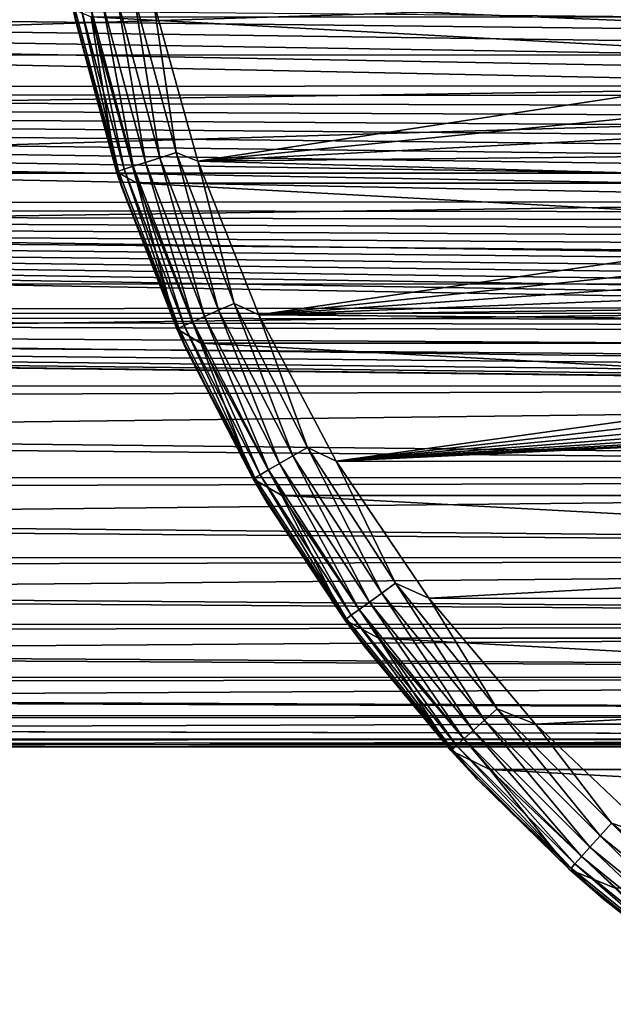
# Model space of a CAD drawing. Header units: metres. Extents: x -139 to 105, y -30 to 40.
# Tile 114 of 153: x 45 to 56, y -25 to -6. Entities that reach past the tile are written whole.
import ezdxf

# ---------------------------------------------------------------- set-up
doc = ezdxf.new("R2010")
doc.units = ezdxf.units.M
doc.layers.add('solid_150_SW0003', color=7, linetype='CONTINUOUS')

msp = doc.modelspace()

# ---------------------------------------------------------------- linework, layer by layer
at = {"layer": 'solid_150_SW0003'}
for points in [[(45.699398, -6.440084, 22.137949), (45.175362, -3.238975, 22.137949), (45.65554, -6.2372, 3.937949)], [(45.69236, -6.229532, 22.471731), (45.175362, -3.238975, 22.137949), (45.699398, -6.440084, 22.137949)], [(26.666658, -7.090243, 94.763786), (100.499969, -7.093896, 94.762405), (100.499969, -4.788538, 95.481049)], [(26.666658, -5.945813, 95.158501), (26.666658, -7.090243, 94.763786), (100.499969, -4.788538, 95.481049)], [(-40, -5.513158, 56.837009), (62.653793, -7.405164, 57.484196), (62.835087, -7.658731, 57.58728)], [(-40, -7.761277, 57.630123), (-40, -5.513158, 56.837009), (62.835087, -7.658731, 57.58728)], [(-40, -5.513158, 56.837009), (62.486519, -7.15484, 57.386364), (62.653793, -7.405164, 57.484196)], [(-40, -5.513158, 56.837009), (62.333023, -6.907906, 57.293625), (62.486519, -7.15484, 57.386364)], [(-40, -5.513158, 56.837009), (62.192188, -6.664746, 57.205914), (62.333023, -6.907906, 57.293625)], [(-40, -5.513158, 56.837009), (62.06472, -6.425297, 57.122986), (62.192188, -6.664746, 57.205914)], [(46.487377, -6.060545, 23.489986), (46.208767, -6.119765, 23.311325), (47.00618, -9.095744, 23.311325)], [(47.277073, -9.007726, 23.489986), (46.797913, -5.994539, 23.600716), (46.487377, -6.060545, 23.489986)], [(47.277073, -9.007726, 23.489986), (46.487377, -6.060545, 23.489986), (47.00618, -9.095744, 23.311325)], [(47.159191, -6.090719, 23.637949), (46.797913, -5.994539, 23.600716), (47.579006, -8.909621, 23.600716)], [(47.277073, -9.007726, 23.489986), (47.579006, -8.909621, 23.600716), (46.797913, -5.994539, 23.600716)], [(47.159191, -6.090719, 23.637949), (63.308258, -6.748047, 23.637949), (62.891827, -5.970055, 23.637949)], [(45.65554, -6.2372, 3.937949), (45.993919, -6.381353, 3.637949), (46.468353, -9.270657, 3.937949)], [(45.699398, -6.440084, 22.137949), (45.65554, -6.2372, 3.937949), (46.468353, -9.270657, 3.937949)], [(45.801014, -6.206436, 22.789078), (45.69236, -6.229532, 22.471731), (46.50407, -9.258888, 22.471731)], [(46.50407, -9.258888, 22.471731), (45.69236, -6.229532, 22.471731), (45.699398, -6.440084, 22.137949)], [(45.976086, -6.169224, 23.073709), (45.801014, -6.206436, 22.789078), (46.609718, -9.224562, 22.789078)], [(46.609718, -9.224562, 22.789078), (45.801014, -6.206436, 22.789078), (46.50407, -9.258888, 22.471731)], [(46.208767, -6.119765, 23.311325), (45.976086, -6.169224, 23.073709), (46.779942, -9.169253, 23.073709)], [(46.779942, -9.169253, 23.073709), (45.976086, -6.169224, 23.073709), (46.609718, -9.224562, 22.789078)], [(47.00618, -9.095744, 23.311325), (46.208767, -6.119765, 23.311325), (46.779942, -9.169253, 23.073709)], [(47.984165, -9.07477, 23.637949), (63.308258, -6.748047, 23.637949), (47.159191, -6.090719, 23.637949)], [(47.984165, -9.07477, 23.637949), (47.159191, -6.090719, 23.637949), (47.579006, -8.909621, 23.600716)], [(103.144096, -9.485468, 3.637949), (46.855904, -9.485468, 3.637949), (45.993919, -6.381353, 3.637949)], [(46.468353, -9.270657, 3.937949), (45.993919, -6.381353, 3.637949), (46.855904, -9.485468, 3.637949)], [(104.006081, -6.381353, 3.637949), (103.144096, -9.485468, 3.637949), (45.993919, -6.381353, 3.637949)], [(46.565979, -9.565904, 22.137949), (45.699398, -6.440084, 22.137949), (46.468353, -9.270657, 3.937949)], [(46.50407, -9.258888, 22.471731), (45.699398, -6.440084, 22.137949), (46.565979, -9.565904, 22.137949)], [(47.984165, -9.07477, 23.637949), (63.776577, -7.501052, 23.637949), (63.308258, -6.748047, 23.637949)], [(26.666658, -7.090243, 94.763786), (26.666658, -8.208178, 94.300789), (100.499969, -7.093896, 94.762405)], [(26.666658, -9.295751, 93.771202), (100.499969, -9.295961, 93.771095), (100.499969, -7.093896, 94.762405)], [(26.666658, -8.208178, 94.300789), (26.666658, -9.295751, 93.771202), (100.499969, -7.093896, 94.762405)], [(47.984165, -9.07477, 23.637949), (64.290771, -8.219518, 23.637949), (63.776577, -7.501052, 23.637949)], [(-40, -7.761277, 57.630123), (62.835087, -7.658731, 57.58728), (62.980183, -7.850962, 57.668144)], [(-40, -7.761277, 57.630123), (64.708984, -9.628615, 58.533089), (64.953865, -9.828052, 58.644123)], [(-40, -9.899261, 58.684494), (-40, -7.761277, 57.630123), (64.953865, -9.828052, 58.644123)], [(-40, -7.761277, 57.630123), (64.475029, -9.429318, 58.425087), (64.708984, -9.628615, 58.533089)], [(-40, -7.761277, 57.630123), (64.252907, -9.22972, 58.319824), (64.475029, -9.429318, 58.425087)], [(-40, -7.761277, 57.630123), (64.041771, -9.030255, 58.21748), (64.252907, -9.22972, 58.319824)], [(-40, -7.761277, 57.630123), (63.840542, -8.831483, 58.118279), (64.041771, -9.030255, 58.21748)], [(-40, -7.761277, 57.630123), (63.649395, -8.63341, 58.022144), (63.840542, -8.831483, 58.118279)], [(-40, -7.761277, 57.630123), (63.468567, -8.435955, 57.928974), (63.649395, -8.63341, 58.022144)], [(-40, -7.761277, 57.630123), (63.297054, -8.239565, 57.838898), (63.468567, -8.435955, 57.928974)], [(-40, -7.761277, 57.630123), (63.134026, -8.044628, 57.75201), (63.297054, -8.239565, 57.838898)], [(-40, -7.761277, 57.630123), (62.980183, -7.850962, 57.668144), (63.134026, -8.044628, 57.75201)], [(47.984165, -9.07477, 23.637949), (64.848808, -8.899096, 23.637949), (64.290771, -8.219518, 23.637949)], [(48.370502, -11.856215, 23.489986), (47.579006, -8.909621, 23.600716), (47.277073, -9.007726, 23.489986)], [(47.984165, -9.07477, 23.637949), (47.579006, -8.909621, 23.600716), (48.66053, -11.727088, 23.600716)], [(48.370502, -11.856215, 23.489986), (48.66053, -11.727088, 23.600716), (47.579006, -8.909621, 23.600716)], [(47.984165, -9.07477, 23.637949), (65.45462, -9.545377, 23.637949), (64.848808, -8.899096, 23.637949)], [(46.779942, -9.169253, 23.073709), (46.609718, -9.224562, 22.789078), (47.729473, -12.141621, 22.789078)], [(47.00618, -9.095744, 23.311325), (46.779942, -9.169253, 23.073709), (47.892979, -12.068823, 23.073709)], [(47.892979, -12.068823, 23.073709), (46.779942, -9.169253, 23.073709), (47.729473, -12.141621, 22.789078)], [(47.277073, -9.007726, 23.489986), (47.00618, -9.095744, 23.311325), (48.110298, -11.972067, 23.311325)], [(48.110298, -11.972067, 23.311325), (47.00618, -9.095744, 23.311325), (47.892979, -12.068823, 23.073709)], [(48.370502, -11.856215, 23.489986), (47.277073, -9.007726, 23.489986), (48.110298, -11.972067, 23.311325)], [(49.122177, -11.939811, 23.637949), (65.45462, -9.545377, 23.637949), (47.984165, -9.07477, 23.637949)], [(49.122177, -11.939811, 23.637949), (47.984165, -9.07477, 23.637949), (48.66053, -11.727088, 23.600716)], [(26.666658, -9.295751, 93.771202), (26.666658, -10.34947, 93.176743), (100.499969, -9.295961, 93.771095)], [(26.666658, -10.34947, 93.176743), (100.499969, -11.362654, 92.5215), (100.499969, -9.295961, 93.771095)], [(46.468353, -9.270657, 3.937949), (46.855904, -9.485468, 3.637949), (47.593704, -12.202254, 3.937949)], [(46.565979, -9.565904, 22.137949), (46.468353, -9.270657, 3.937949), (47.593704, -12.202254, 3.937949)], [(46.609718, -9.224562, 22.789078), (46.50407, -9.258888, 22.471731), (47.627995, -12.186803, 22.471731)], [(47.627995, -12.186803, 22.471731), (46.50407, -9.258888, 22.471731), (46.565979, -9.565904, 22.137949)], [(47.729473, -12.141621, 22.789078), (46.609718, -9.224562, 22.789078), (47.627995, -12.186803, 22.471731)], [(101.955551, -12.46792, 3.637949), (48.044449, -12.46792, 3.637949), (46.855904, -9.485468, 3.637949)], [(47.593704, -12.202254, 3.937949), (46.855904, -9.485468, 3.637949), (48.044449, -12.46792, 3.637949)], [(103.144096, -9.485468, 3.637949), (101.955551, -12.46792, 3.637949), (46.855904, -9.485468, 3.637949)], [(49.122177, -11.939811, 23.637949), (66.100906, -10.151193, 23.637949), (65.45462, -9.545377, 23.637949)], [(47.76498, -12.57989, 22.137949), (46.565979, -9.565904, 22.137949), (47.593704, -12.202254, 3.937949)], [(47.627995, -12.186803, 22.471731), (46.565979, -9.565904, 22.137949), (47.76498, -12.57989, 22.137949)], [(-40, -9.899261, 58.684494), (64.953865, -9.828052, 58.644123), (65.210411, -10.027138, 58.757961)], [(-40, -9.899261, 58.684494), (68.005981, -11.683316, 59.830086), (68.269295, -11.801047, 59.915474)], [(-40, -11.896626, 59.98576), (-40, -9.899261, 58.684494), (68.269295, -11.801047, 59.915474)], [(-40, -9.899261, 58.684494), (67.750183, -11.563715, 59.744671), (68.005981, -11.683316, 59.830086)], [(-40, -9.899261, 58.684494), (67.45359, -11.417333, 59.641918), (67.750183, -11.563715, 59.744671)], [(-40, -9.899261, 58.684494), (67.167618, -11.268381, 59.539349), (67.45359, -11.417333, 59.641918)], [(-40, -9.899261, 58.684494), (66.891434, -11.117547, 59.437485), (67.167618, -11.268381, 59.539349)], [(-40, -9.899261, 58.684494), (66.624199, -10.965535, 59.336834), (66.891434, -11.117547, 59.437485)], [(-40, -9.899261, 58.684494), (66.36628, -10.812119, 59.237255), (66.624199, -10.965535, 59.336834)], [(-40, -9.899261, 58.684494), (66.118103, -10.656927, 59.138531), (66.36628, -10.812119, 59.237255)], [(-40, -9.899261, 58.684494), (65.878922, -10.500464, 59.041016), (66.118103, -10.656927, 59.138531)], [(-40, -9.899261, 58.684494), (65.64801, -10.343252, 58.94503), (65.878922, -10.500464, 59.041016)], [(-40, -9.899261, 58.684494), (65.424889, -10.185653, 58.850784), (65.64801, -10.343252, 58.94503)], [(-40, -9.899261, 58.684494), (65.210411, -10.027138, 58.757961), (65.424889, -10.185653, 58.850784)], [(49.122177, -11.939811, 23.637949), (66.780479, -10.709226, 23.637949), (66.100906, -10.151193, 23.637949)], [(26.666658, -10.34947, 93.176743), (26.666658, -11.365859, 92.519287), (100.499969, -11.362654, 92.5215)], [(49.122177, -11.939811, 23.637949), (67.498947, -11.223425, 23.637949), (66.780479, -10.709226, 23.637949)], [(26.666658, -12.341339, 91.800972), (100.499969, -13.263636, 91.031929), (100.499969, -11.362654, 92.5215)], [(26.666658, -11.365859, 92.519287), (26.666658, -12.341339, 91.800972), (100.499969, -11.362654, 92.5215)], [(49.122177, -11.939811, 23.637949), (68.251953, -11.691742, 23.637949), (67.498947, -11.223425, 23.637949)], [(49.755695, -14.574806, 23.489986), (48.66053, -11.727088, 23.600716), (48.370502, -11.856215, 23.489986)], [(49.122177, -11.939811, 23.637949), (48.66053, -11.727088, 23.600716), (50.030636, -14.41607, 23.600716)], [(49.755695, -14.574806, 23.489986), (50.030636, -14.41607, 23.600716), (48.66053, -11.727088, 23.600716)], [(49.122177, -11.939811, 23.637949), (69.029945, -12.108175, 23.637949), (68.251953, -11.691742, 23.637949)], [(-40, -11.896626, 59.98576), (68.269295, -11.801047, 59.915474), (68.539986, -11.917037, 60.000885)], [(-40, -11.896626, 59.98576), (74.238304, -13.28914, 61.116245), (75.000008, -13.307758, 61.132816)], [(-40, -13.724977, 61.515438), (-40, -11.896626, 59.98576), (75.000008, -13.307758, 61.132816)], [(-40, -11.896626, 59.98576), (73.479233, -13.231025, 61.064774), (74.238304, -13.28914, 61.116245)], [(-40, -11.896626, 59.98576), (72.707001, -13.129777, 60.976059), (73.479233, -13.231025, 61.064774)], [(-40, -11.896626, 59.98576), (71.908447, -12.981927, 60.848648), (72.707001, -13.129777, 60.976059)], [(-40, -11.896626, 59.98576), (71.089485, -12.78757, 60.684929), (71.908447, -12.981927, 60.848648)], [(-40, -11.896626, 59.98576), (70.252106, -12.54571, 60.486984), (71.089485, -12.78757, 60.684929)], [(-40, -11.896626, 59.98576), (69.396294, -12.254672, 60.256985), (70.252106, -12.54571, 60.486984)], [(-40, -11.896626, 59.98576), (69.103485, -12.143838, 60.171669), (69.396294, -12.254672, 60.256985)], [(-40, -11.896626, 59.98576), (68.818047, -12.031297, 60.086292), (69.103485, -12.143838, 60.171669)], [(-40, -11.896626, 59.98576), (68.539986, -11.917037, 60.000885), (68.818047, -12.031297, 60.086292)], [(48.370502, -11.856215, 23.489986), (48.110298, -11.972067, 23.311325), (49.509022, -14.717222, 23.311325)], [(49.755695, -14.574806, 23.489986), (48.370502, -11.856215, 23.489986), (49.509022, -14.717222, 23.311325)], [(50.56617, -14.670929, 23.637949), (69.029945, -12.108175, 23.637949), (49.122177, -11.939811, 23.637949)], [(50.56617, -14.670929, 23.637949), (49.122177, -11.939811, 23.637949), (50.030636, -14.41607, 23.600716)], [(47.892979, -12.068823, 23.073709), (47.729473, -12.141621, 22.789078), (49.14801, -14.925653, 22.789078)], [(48.110298, -11.972067, 23.311325), (47.892979, -12.068823, 23.073709), (49.303009, -14.836164, 23.073709)], [(49.303009, -14.836164, 23.073709), (47.892979, -12.068823, 23.073709), (49.14801, -14.925653, 22.789078)], [(49.509022, -14.717222, 23.311325), (48.110298, -11.972067, 23.311325), (49.303009, -14.836164, 23.073709)], [(50.56617, -14.670929, 23.637949), (69.831734, -12.471044, 23.637949), (69.029945, -12.108175, 23.637949)], [(47.593704, -12.202254, 3.937949), (48.044449, -12.46792, 3.637949), (49.019238, -15, 3.937949)], [(47.76498, -12.57989, 22.137949), (47.593704, -12.202254, 3.937949), (49.019238, -15, 3.937949)], [(47.729473, -12.141621, 22.789078), (47.627995, -12.186803, 22.471731), (49.051807, -14.981196, 22.471731)], [(49.051807, -14.981196, 22.471731), (47.627995, -12.186803, 22.471731), (47.76498, -12.57989, 22.137949)], [(49.14801, -14.925653, 22.789078), (47.729473, -12.141621, 22.789078), (49.051807, -14.981196, 22.471731)], [(26.666658, -12.341339, 91.800972), (26.666658, -13.271824, 91.024666), (100.499969, -13.263636, 91.031929)], [(100.448036, -15.312876, 3.637949), (49.55196, -15.312876, 3.637949), (48.044449, -12.46792, 3.637949)], [(49.019238, -15, 3.937949), (48.044449, -12.46792, 3.637949), (49.55196, -15.312876, 3.637949)], [(101.955551, -12.46792, 3.637949), (100.448036, -15.312876, 3.637949), (48.044449, -12.46792, 3.637949)], [(50.56617, -14.670929, 23.637949), (70.661324, -12.782981, 23.637949), (69.831734, -12.471044, 23.637949)], [(49.282375, -15.446808, 22.137949), (47.76498, -12.57989, 22.137949), (49.019238, -15, 3.937949)], [(49.051807, -14.981196, 22.471731), (47.76498, -12.57989, 22.137949), (49.282375, -15.446808, 22.137949)], [(50.56617, -14.670929, 23.637949), (71.508286, -13.040371, 23.637949), (70.661324, -12.782981, 23.637949)], [(50.56617, -14.670929, 23.637949), (72.364265, -13.240045, 23.637949), (71.508286, -13.040371, 23.637949)], [(-40, -13.724977, 61.515438), (75.000008, -13.307758, 61.132816), (100.499969, -14.969843, 62.7999)], [(26.666658, -14.153364, 90.193657), (100.499969, -14.97121, 89.324089), (100.499969, -13.263636, 91.031929)], [(26.666658, -13.271824, 91.024666), (26.666658, -14.153364, 90.193657), (100.499969, -13.263636, 91.031929)], [(50.56617, -14.670929, 23.637949), (73.236969, -13.383622, 23.637949), (72.364265, -13.240045, 23.637949)], [(50.56617, -14.670929, 23.637949), (74.119286, -13.470695, 23.637949), (73.236969, -13.383622, 23.637949)], [(50.56617, -14.670929, 23.637949), (75.880714, -13.470695, 23.637949), (75, -13.5, 23.637949)], [(99.418167, -14.696926, 23.637949), (75.880714, -13.470695, 23.637949), (50.56617, -14.670929, 23.637949)], [(50.56617, -14.670929, 23.637949), (75, -13.5, 23.637949), (74.119286, -13.470695, 23.637949)], [(-40, -15.358339, 63.251785), (-40, -13.724977, 61.515438), (100.499969, -14.969843, 62.7999)], [(26.666658, -14.153364, 90.193657), (26.666658, -14.982724, 89.311073), (100.499969, -14.97121, 89.324089)], [(51.417469, -17.133713, 23.489986), (50.030636, -14.41607, 23.600716), (49.755695, -14.574806, 23.489986)], [(50.56617, -14.670929, 23.637949), (50.030636, -14.41607, 23.600716), (51.674309, -16.947107, 23.600716)], [(51.417469, -17.133713, 23.489986), (51.674309, -16.947107, 23.600716), (50.030636, -14.41607, 23.600716)], [(49.755695, -14.574806, 23.489986), (49.509022, -14.717222, 23.311325), (51.187035, -17.301132, 23.311325)], [(51.417469, -17.133713, 23.489986), (49.755695, -14.574806, 23.489986), (51.187035, -17.301132, 23.311325)], [(52.296257, -17.226213, 23.637949), (50.56617, -14.670929, 23.637949), (51.674309, -16.947107, 23.600716)], [(99.418167, -14.696926, 23.637949), (50.56617, -14.670929, 23.637949), (52.296257, -17.226213, 23.637949)], [(99.418167, -14.696926, 23.637949), (52.296257, -17.226213, 23.637949), (97.685577, -17.250267, 23.637949)], [(49.303009, -14.836164, 23.073709), (49.14801, -14.925653, 22.789078), (50.849785, -17.546158, 22.789078)], [(49.509022, -14.717222, 23.311325), (49.303009, -14.836164, 23.073709), (50.994583, -17.440956, 23.073709)], [(50.994583, -17.440956, 23.073709), (49.303009, -14.836164, 23.073709), (50.849785, -17.546158, 22.789078)], [(51.187035, -17.301132, 23.311325), (49.509022, -14.717222, 23.311325), (50.994583, -17.440956, 23.073709)], [(-40, -15.358339, 63.251785), (100.499969, -14.969843, 62.7999), (100.499969, -16.459312, 64.700951)], [(26.666658, -15.757006, 88.380096), (100.499969, -16.460482, 87.422882), (100.499969, -14.97121, 89.324089)], [(26.666658, -14.982724, 89.311073), (26.666658, -15.757006, 88.380096), (100.499969, -14.97121, 89.324089)], [(49.019238, -15, 3.937949), (49.55196, -15.312876, 3.637949), (50.729389, -17.633421, 3.937949)], [(49.282375, -15.446808, 22.137949), (49.019238, -15, 3.937949), (50.729389, -17.633421, 3.937949)], [(49.14801, -14.925653, 22.789078), (49.051807, -14.981196, 22.471731), (50.759914, -17.611452, 22.471731)], [(50.759914, -17.611452, 22.471731), (49.051807, -14.981196, 22.471731), (49.282375, -15.446808, 22.137949)], [(50.849785, -17.546158, 22.789078), (49.14801, -14.925653, 22.789078), (50.759914, -17.611452, 22.471731)], [(-40, -16.773506, 65.170143), (-40, -15.358339, 63.251785), (100.499969, -16.459312, 64.700951)], [(98.643539, -17.972895, 3.637949), (51.356461, -17.972895, 3.637949), (49.55196, -15.312876, 3.637949)], [(50.729389, -17.633421, 3.937949), (49.55196, -15.312876, 3.637949), (51.356461, -17.972895, 3.637949)], [(100.448036, -15.312876, 3.637949), (98.643539, -17.972895, 3.637949), (49.55196, -15.312876, 3.637949)], [(51.100433, -18.133141, 22.137949), (49.282375, -15.446808, 22.137949), (50.729389, -17.633421, 3.937949)], [(50.759914, -17.611452, 22.471731), (49.282375, -15.446808, 22.137949), (51.100433, -18.133141, 22.137949)], [(26.666658, -15.757006, 88.380096), (26.666658, -16.473183, 87.404457), (100.499969, -16.460482, 87.422882)], [(-40, -16.773506, 65.170143), (100.499969, -16.459312, 64.700951), (100.499969, -17.708784, 66.767677)], [(26.666658, -17.128529, 86.388138), (100.499969, -17.70974, 85.356033), (100.499969, -16.460482, 87.422882)], [(26.666658, -16.473183, 87.404457), (26.666658, -17.128529, 86.388138), (100.499969, -16.460482, 87.422882)], [(-40, -17.950373, 67.243248), (-40, -16.773506, 65.170143), (100.499969, -17.708784, 66.767677)], [(53.337616, -19.504898, 23.489986), (51.674309, -16.947107, 23.600716), (51.417469, -17.133713, 23.489986)], [(52.296257, -17.226213, 23.637949), (51.674309, -16.947107, 23.600716), (53.573544, -19.292467, 23.600716)], [(53.337616, -19.504898, 23.489986), (53.573544, -19.292467, 23.600716), (51.674309, -16.947107, 23.600716)], [(26.666658, -17.128529, 86.388138), (26.666658, -17.720856, 85.334824), (100.499969, -17.70974, 85.356033)], [(51.417469, -17.133713, 23.489986), (51.187035, -17.301132, 23.311325), (53.125946, -19.695488, 23.311325)], [(53.337616, -19.504898, 23.489986), (51.417469, -17.133713, 23.489986), (53.125946, -19.695488, 23.311325)], [(54.290783, -19.579901, 23.637949), (52.296257, -17.226213, 23.637949), (53.573544, -19.292467, 23.600716)], [(97.685577, -17.250267, 23.637949), (52.296257, -17.226213, 23.637949), (54.290783, -19.579901, 23.637949)], [(97.685577, -17.250267, 23.637949), (54.290783, -19.579901, 23.637949), (95.688896, -19.601355, 23.637949)], [(50.994583, -17.440956, 23.073709), (50.849785, -17.546158, 22.789078), (52.816154, -19.974422, 22.789078)], [(51.187035, -17.301132, 23.311325), (50.994583, -17.440956, 23.073709), (52.949165, -19.854662, 23.073709)], [(52.949165, -19.854662, 23.073709), (50.994583, -17.440956, 23.073709), (52.816154, -19.974422, 22.789078)], [(53.125946, -19.695488, 23.311325), (51.187035, -17.301132, 23.311325), (52.949165, -19.854662, 23.073709)], [(50.729389, -17.633421, 3.937949), (51.356461, -17.972895, 3.637949), (52.705551, -20.073803, 3.937949)], [(51.100433, -18.133141, 22.137949), (50.729389, -17.633421, 3.937949), (52.705551, -20.073803, 3.937949)], [(50.849785, -17.546158, 22.789078), (50.759914, -17.611452, 22.471731), (52.733604, -20.048754, 22.471731)], [(52.733604, -20.048754, 22.471731), (50.759914, -17.611452, 22.471731), (51.100433, -18.133141, 22.137949)], [(52.816154, -19.974422, 22.789078), (50.849785, -17.546158, 22.789078), (52.733604, -20.048754, 22.471731)], [(-40, -17.950373, 67.243248), (100.499969, -17.708784, 66.767677), (100.499969, -18.700039, 68.969933)], [(26.666658, -18.248373, 84.247917), (100.499969, -18.700769, 83.153679), (100.499969, -17.70974, 85.356033)], [(26.666658, -17.720856, 85.334824), (26.666658, -18.248373, 84.247917), (100.499969, -17.70974, 85.356033)], [(-40, -18.872219, 69.44165), (-40, -17.950373, 67.243248), (100.499969, -18.700039, 68.969933)], [(96.563995, -20.422474, 3.637949), (53.436005, -20.422474, 3.637949), (51.356461, -17.972895, 3.637949)], [(52.705551, -20.073803, 3.937949), (51.356461, -17.972895, 3.637949), (53.436005, -20.422474, 3.637949)], [(98.643539, -17.972895, 3.637949), (96.563995, -20.422474, 3.637949), (51.356461, -17.972895, 3.637949)], [(53.197895, -20.607481, 22.137949), (51.100433, -18.133141, 22.137949), (52.705551, -20.073803, 3.937949)], [(52.733604, -20.048754, 22.471731), (51.100433, -18.133141, 22.137949), (53.197895, -20.607481, 22.137949)], [(26.666658, -18.248373, 84.247917), (26.666658, -18.709475, 83.130676), (100.499969, -18.700769, 83.153679)], [(-40, -18.872219, 69.44165), (100.499969, -18.700039, 68.969933), (100.499969, -19.418623, 71.275612)], [(26.666658, -19.102556, 81.986626), (100.499969, -19.419115, 80.847923), (100.499969, -18.700769, 83.153679)], [(26.666658, -18.709475, 83.130676), (26.666658, -19.102556, 81.986626), (100.499969, -18.700769, 83.153679)], [(-40, -19.525948, 71.734123), (-40, -18.872219, 69.44165), (100.499969, -19.418623, 71.275612)], [(26.666658, -19.102556, 81.986626), (26.666658, -19.425512, 80.821892), (100.499969, -19.419115, 80.847923)], [(55.495102, -21.662384, 23.489986), (53.573544, -19.292467, 23.600716), (53.337616, -19.504898, 23.489986)], [(54.290783, -19.579901, 23.637949), (53.573544, -19.292467, 23.600716), (55.707531, -21.426456, 23.600716)], [(55.495102, -21.662384, 23.489986), (55.707531, -21.426456, 23.600716), (53.573544, -19.292467, 23.600716)], [(-40, -19.525948, 71.734123), (100.499969, -19.418623, 71.275612), (100.499969, -19.854057, 73.651093)], [(26.666658, -19.676933, 79.642998), (100.499969, -19.854305, 78.472397), (100.499969, -19.419115, 80.847923)], [(26.666658, -19.425512, 80.821892), (26.666658, -19.676933, 79.642998), (100.499969, -19.419115, 80.847923)], [(-40, -19.902271, 74.088089), (-40, -19.525948, 71.734123), (100.499969, -19.854057, 73.651093)], [(53.337616, -19.504898, 23.489986), (53.125946, -19.695488, 23.311325), (55.304512, -21.874056, 23.311325)], [(55.495102, -21.662384, 23.489986), (53.337616, -19.504898, 23.489986), (55.304512, -21.874056, 23.311325)], [(56.533897, -21.70763, 23.637949), (54.290783, -19.579901, 23.637949), (55.707531, -21.426456, 23.600716)], [(95.688896, -19.601355, 23.637949), (54.290783, -19.579901, 23.637949), (56.533897, -21.70763, 23.637949)], [(26.666658, -19.676933, 79.642998), (26.666658, -19.856504, 78.454208), (100.499969, -19.854305, 78.472397)], [(53.125946, -19.695488, 23.311325), (52.949165, -19.854662, 23.073709), (55.145336, -22.050837, 23.073709)], [(55.304512, -21.874056, 23.311325), (53.125946, -19.695488, 23.311325), (55.145336, -22.050837, 23.073709)], [(-40, -19.902271, 74.088089), (100.499969, -19.854057, 73.651093), (100.499969, -19.999994, 76.061737)], [(26.666658, -19.999994, 76.062767), (-40, -19.902271, 74.088089), (100.499969, -19.999994, 76.061737)], [(26.666658, -19.999994, 76.062767), (100.499969, -19.999994, 76.061737), (100.499969, -19.854305, 78.472397)], [(26.666658, -19.964167, 77.259354), (26.666658, -19.999994, 76.062767), (100.499969, -19.854305, 78.472397)], [(26.666658, -19.856504, 78.454208), (26.666658, -19.964167, 77.259354), (100.499969, -19.854305, 78.472397)], [(52.816154, -19.974422, 22.789078), (52.733604, -20.048754, 22.471731), (54.951248, -22.266396, 22.471731)], [(52.949165, -19.854662, 23.073709), (52.816154, -19.974422, 22.789078), (55.025578, -22.183844, 22.789078)], [(55.025578, -22.183844, 22.789078), (52.816154, -19.974422, 22.789078), (54.951248, -22.266396, 22.471731)], [(55.145336, -22.050837, 23.073709), (52.949165, -19.854662, 23.073709), (55.025578, -22.183844, 22.789078)], [(52.705551, -20.073803, 3.937949), (53.436005, -20.422474, 3.637949), (54.926197, -22.294449, 3.937949)], [(53.197895, -20.607481, 22.137949), (52.705551, -20.073803, 3.937949), (54.926197, -22.294449, 3.937949)], [(54.951248, -22.266396, 22.471731), (52.733604, -20.048754, 22.471731), (53.197895, -20.607481, 22.137949)], [(94.225502, -22.637026, 3.637949), (55.774498, -22.637026, 3.637949), (53.436005, -20.422474, 3.637949)], [(54.926197, -22.294449, 3.937949), (53.436005, -20.422474, 3.637949), (55.774498, -22.637026, 3.637949)], [(96.563995, -20.422474, 3.637949), (94.225502, -22.637026, 3.637949), (53.436005, -20.422474, 3.637949)], [(55.550243, -22.840904, 22.137949), (53.197895, -20.607481, 22.137949), (54.926197, -22.294449, 3.937949)], [(54.951248, -22.266396, 22.471731), (53.197895, -20.607481, 22.137949), (55.550243, -22.840904, 22.137949)], [(57.866287, -23.582531, 23.489986), (55.707531, -21.426456, 23.600716), (55.495102, -21.662384, 23.489986)], [(56.533897, -21.70763, 23.637949), (55.707531, -21.426456, 23.600716), (58.052895, -23.325691, 23.600716)], [(57.866287, -23.582531, 23.489986), (58.052895, -23.325691, 23.600716), (55.707531, -21.426456, 23.600716)], [(55.495102, -21.662384, 23.489986), (55.304512, -21.874056, 23.311325), (57.698868, -23.812965, 23.311325)], [(57.866287, -23.582531, 23.489986), (55.495102, -21.662384, 23.489986), (57.698868, -23.812965, 23.311325)], [(55.304512, -21.874056, 23.311325), (55.145336, -22.050837, 23.073709), (57.559044, -24.005417, 23.073709)], [(57.698868, -23.812965, 23.311325), (55.304512, -21.874056, 23.311325), (57.559044, -24.005417, 23.073709)], [(55.025578, -22.183844, 22.789078), (54.951248, -22.266396, 22.471731), (57.38855, -24.240084, 22.471731)], [(55.145336, -22.050837, 23.073709), (55.025578, -22.183844, 22.789078), (57.453842, -24.150215, 22.789078)], [(57.453842, -24.150215, 22.789078), (55.025578, -22.183844, 22.789078), (57.38855, -24.240084, 22.471731)], [(57.559044, -24.005417, 23.073709), (55.145336, -22.050837, 23.073709), (57.453842, -24.150215, 22.789078)], [(54.926197, -22.294449, 3.937949), (55.774498, -22.637026, 3.637949), (57.366581, -24.270609, 3.937949)], [(55.550243, -22.840904, 22.137949), (54.926197, -22.294449, 3.937949), (57.366581, -24.270609, 3.937949)], [(57.38855, -24.240084, 22.471731), (54.951248, -22.266396, 22.471731), (55.550243, -22.840904, 22.137949)], [(58.129971, -24.807301, 22.137949), (55.550243, -22.840904, 22.137949), (57.366581, -24.270609, 3.937949)], [(57.38855, -24.240084, 22.471731), (55.550243, -22.840904, 22.137949), (58.129971, -24.807301, 22.137949)]]:
    msp.add_3dface(points, dxfattribs=at)

doc.saveas('drawing.dxf')
